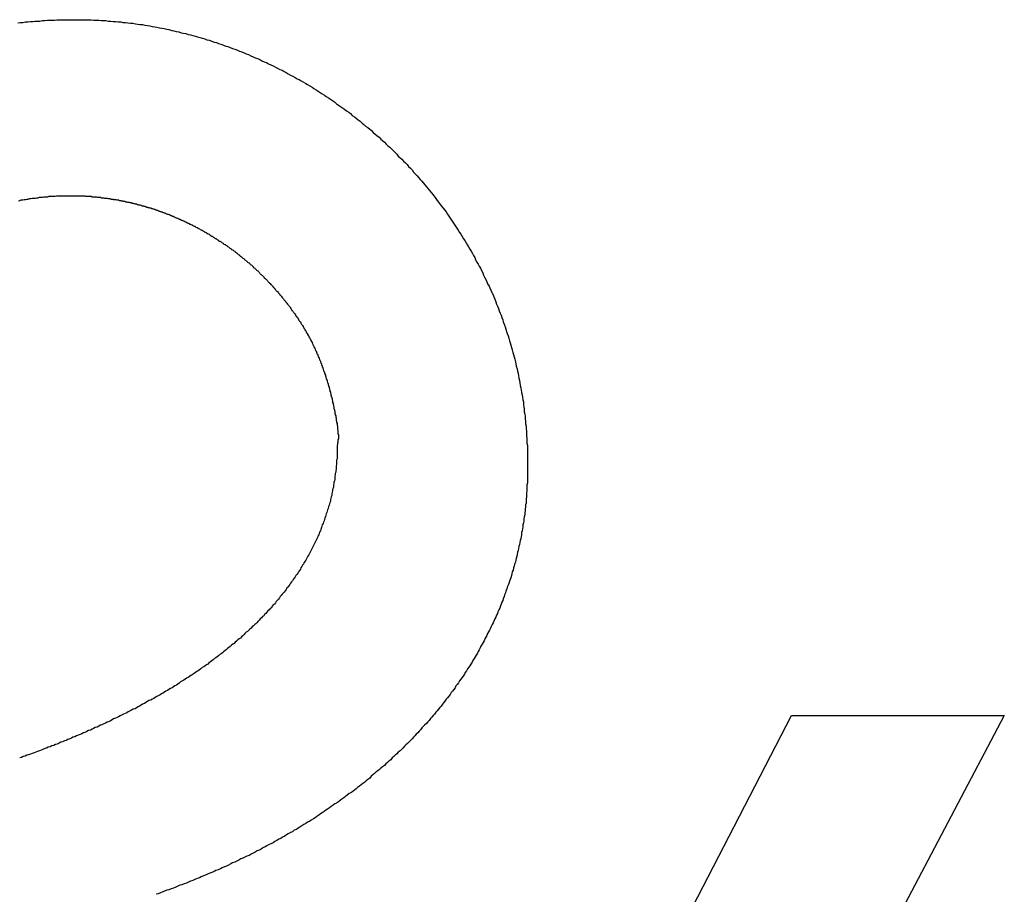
# Model space of a CAD drawing. Extents: x -55 to 3310, y -427 to 1727.
# Tile 72 of 79: x 1022 to 1024.2, y 561.58 to 563.53. Entities that reach past the tile are written whole.
import ezdxf

# ---------------------------------------------------------------- set-up
doc = ezdxf.new("R2010")
doc.units = 0
doc.linetypes.add('DURCHGEHEND', pattern=[0])
doc.layers.add('KF_PASSIO_SUB_15_FRONT', color=7, linetype='DURCHGEHEND')

# ---------------------------------------------------------------- blocks, each defined once
blk = doc.blocks.new('KF_PASSIO_SUB_15_FRONT')
at = {"layer": 'KF_PASSIO_SUB_15_FRONT'}
for p, q in [((-207.1725, -360.9803), (-206.5565, -359.7859)), ((-206.0801, -359.7859), (-206.868, -361.2787)), ((-206.5565, -359.7859), (-206.0801, -359.7859))]:
    blk.add_line(p, q, dxfattribs=at)
for points in [[(-208.287, -358.237, 0), (-208.281, -358.236, 0), (-208.276, -358.236, 0), (-208.27, -358.235, 0), (-208.265, -358.235, 0), (-208.259, -358.234, 0), (-208.254, -358.234, 0), (-208.249, -358.233, 0), (-208.243, -358.233, 0), (-208.238, -358.233, 0), (-208.232, -358.232, 0), (-208.227, -358.232, 0), (-208.221, -358.231, 0), (-208.216, -358.231, 0), (-208.21, -358.231, 0), (-208.205, -358.231, 0), (-208.2, -358.23, 0), (-208.194, -358.23, 0), (-208.189, -358.23, 0), (-208.183, -358.23, 0), (-208.178, -358.23, 0), (-208.172, -358.23, 0), (-208.167, -358.23, 0), (-208.161, -358.23, 0)], [(-208.161, -358.23, 0), (-208.156, -358.23, 0), (-208.15, -358.23, 0), (-208.145, -358.23, 0), (-208.139, -358.23, 0), (-208.134, -358.23, 0), (-208.128, -358.23, 0), (-208.123, -358.23, 0), (-208.117, -358.231, 0), (-208.112, -358.231, 0), (-208.106, -358.231, 0), (-208.101, -358.232, 0), (-208.095, -358.232, 0), (-208.09, -358.232, 0), (-208.084, -358.233, 0), (-208.079, -358.233, 0), (-208.074, -358.234, 0), (-208.068, -358.234, 0), (-208.063, -358.235, 0), (-208.057, -358.235, 0), (-208.052, -358.236, 0), (-208.046, -358.236, 0), (-208.041, -358.237, 0), (-208.035, -358.238, 0), (-208.03, -358.238, 0), (-208.024, -358.239, 0), (-208.019, -358.24, 0), (-208.014, -358.241, 0), (-208.008, -358.241, 0), (-208.003, -358.242, 0), (-207.997, -358.243, 0), (-207.992, -358.244, 0), (-207.987, -358.245, 0), (-207.981, -358.246, 0), (-207.976, -358.247, 0), (-207.97, -358.248, 0), (-207.965, -358.249, 0), (-207.96, -358.25, 0), (-207.954, -358.251, 0), (-207.949, -358.252, 0), (-207.943, -358.254, 0), (-207.938, -358.255, 0), (-207.933, -358.256, 0), (-207.927, -358.257, 0), (-207.922, -358.259, 0), (-207.917, -358.26, 0), (-207.911, -358.261, 0), (-207.906, -358.263, 0), (-207.901, -358.264, 0), (-207.896, -358.265, 0), (-207.89, -358.267, 0), (-207.885, -358.268, 0), (-207.88, -358.27, 0), (-207.874, -358.271, 0), (-207.869, -358.273, 0), (-207.864, -358.275, 0), (-207.859, -358.276, 0), (-207.853, -358.278, 0), (-207.848, -358.28, 0), (-207.843, -358.281, 0), (-207.838, -358.283, 0), (-207.833, -358.285, 0), (-207.827, -358.287, 0), (-207.822, -358.289, 0), (-207.817, -358.29, 0), (-207.812, -358.292, 0), (-207.807, -358.294, 0), (-207.802, -358.296, 0), (-207.796, -358.298, 0), (-207.791, -358.3, 0), (-207.786, -358.302, 0), (-207.781, -358.304, 0), (-207.776, -358.306, 0), (-207.771, -358.308, 0), (-207.766, -358.311, 0), (-207.761, -358.313, 0), (-207.756, -358.315, 0), (-207.751, -358.317, 0), (-207.746, -358.319, 0), (-207.741, -358.322, 0), (-207.736, -358.324, 0), (-207.731, -358.326, 0), (-207.726, -358.329, 0), (-207.721, -358.331, 0), (-207.716, -358.333, 0), (-207.711, -358.336, 0), (-207.706, -358.338, 0), (-207.701, -358.341, 0), (-207.696, -358.343, 0), (-207.691, -358.346, 0), (-207.687, -358.348, 0), (-207.682, -358.351, 0), (-207.677, -358.354, 0), (-207.672, -358.356, 0), (-207.667, -358.359, 0), (-207.662, -358.362, 0), (-207.658, -358.364, 0), (-207.653, -358.367, 0), (-207.648, -358.37, 0), (-207.643, -358.373, 0), (-207.639, -358.375, 0), (-207.634, -358.378, 0), (-207.629, -358.381, 0), (-207.625, -358.384, 0), (-207.62, -358.387, 0), (-207.615, -358.39, 0), (-207.611, -358.393, 0), (-207.606, -358.396, 0), (-207.601, -358.399, 0), (-207.597, -358.402, 0), (-207.592, -358.405, 0), (-207.588, -358.408, 0), (-207.583, -358.411, 0), (-207.579, -358.414, 0), (-207.574, -358.418, 0), (-207.57, -358.421, 0), (-207.565, -358.424, 0), (-207.561, -358.427, 0), (-207.556, -358.43, 0), (-207.552, -358.434, 0), (-207.547, -358.437, 0), (-207.543, -358.44, 0), (-207.539, -358.444, 0), (-207.534, -358.447, 0), (-207.53, -358.45, 0), (-207.526, -358.454, 0), (-207.521, -358.457, 0), (-207.517, -358.461, 0), (-207.513, -358.464, 0), (-207.509, -358.468, 0), (-207.504, -358.471, 0), (-207.5, -358.475, 0), (-207.496, -358.478, 0), (-207.492, -358.482, 0), (-207.488, -358.486, 0), (-207.484, -358.489, 0), (-207.479, -358.493, 0), (-207.475, -358.497, 0), (-207.471, -358.5, 0), (-207.467, -358.504, 0), (-207.463, -358.508, 0), (-207.459, -358.512, 0), (-207.455, -358.515, 0), (-207.451, -358.519, 0), (-207.447, -358.523, 0), (-207.443, -358.527, 0), (-207.439, -358.531, 0), (-207.436, -358.535, 0), (-207.432, -358.539, 0), (-207.428, -358.542, 0), (-207.424, -358.546, 0), (-207.42, -358.55, 0), (-207.416, -358.554, 0), (-207.413, -358.558, 0), (-207.409, -358.562, 0), (-207.405, -358.566, 0), (-207.402, -358.571, 0), (-207.398, -358.575, 0), (-207.394, -358.579, 0), (-207.391, -358.583, 0), (-207.387, -358.587, 0), (-207.383, -358.591, 0), (-207.38, -358.595, 0), (-207.376, -358.6, 0), (-207.373, -358.604, 0), (-207.369, -358.608, 0), (-207.366, -358.612, 0), (-207.362, -358.617, 0), (-207.359, -358.621, 0), (-207.356, -358.625, 0), (-207.352, -358.63, 0), (-207.349, -358.634, 0), (-207.346, -358.638, 0), (-207.342, -358.643, 0), (-207.339, -358.647, 0), (-207.336, -358.651, 0), (-207.332, -358.656, 0), (-207.329, -358.66, 0), (-207.326, -358.665, 0), (-207.323, -358.669, 0), (-207.32, -358.674, 0), (-207.317, -358.678, 0), (-207.314, -358.683, 0), (-207.311, -358.687, 0), (-207.308, -358.692, 0), (-207.305, -358.696, 0), (-207.302, -358.701, 0), (-207.299, -358.706, 0), (-207.296, -358.71, 0), (-207.293, -358.715, 0), (-207.29, -358.72, 0), (-207.287, -358.724, 0), (-207.284, -358.729, 0), (-207.281, -358.734, 0), (-207.279, -358.738, 0), (-207.276, -358.743, 0), (-207.273, -358.748, 0), (-207.27, -358.753, 0), (-207.268, -358.757, 0), (-207.265, -358.762, 0), (-207.263, -358.767, 0), (-207.26, -358.772, 0), (-207.257, -358.777, 0), (-207.255, -358.781, 0), (-207.252, -358.786, 0), (-207.25, -358.791, 0), (-207.247, -358.796, 0), (-207.245, -358.801, 0), (-207.243, -358.806, 0), (-207.24, -358.811, 0), (-207.238, -358.816, 0), (-207.236, -358.821, 0), (-207.233, -358.826, 0), (-207.231, -358.83, 0), (-207.229, -358.835, 0), (-207.227, -358.84, 0), (-207.224, -358.845, 0), (-207.222, -358.85, 0), (-207.22, -358.855, 0), (-207.218, -358.861, 0), (-207.216, -358.866, 0), (-207.214, -358.871, 0), (-207.212, -358.876, 0), (-207.21, -358.881, 0), (-207.208, -358.886, 0), (-207.206, -358.891, 0), (-207.204, -358.896, 0), (-207.202, -358.901, 0), (-207.201, -358.906, 0), (-207.199, -358.911, 0), (-207.197, -358.917, 0), (-207.195, -358.922, 0), (-207.194, -358.927, 0), (-207.192, -358.932, 0), (-207.19, -358.937, 0), (-207.189, -358.942, 0), (-207.187, -358.948, 0), (-207.186, -358.953, 0), (-207.184, -358.958, 0), (-207.183, -358.963, 0), (-207.181, -358.968, 0), (-207.18, -358.974, 0), (-207.178, -358.979, 0), (-207.177, -358.984, 0), (-207.175, -358.989, 0), (-207.174, -358.995, 0), (-207.173, -359, 0), (-207.172, -359.005, 0), (-207.17, -359.011, 0), (-207.169, -359.016, 0), (-207.168, -359.021, 0), (-207.167, -359.026, 0), (-207.166, -359.032, 0), (-207.165, -359.037, 0), (-207.164, -359.042, 0), (-207.163, -359.048, 0), (-207.162, -359.053, 0), (-207.161, -359.058, 0), (-207.16, -359.064, 0), (-207.159, -359.069, 0), (-207.158, -359.074, 0), (-207.157, -359.08, 0), (-207.156, -359.085, 0), (-207.156, -359.091, 0), (-207.155, -359.096, 0), (-207.154, -359.101, 0), (-207.154, -359.107, 0), (-207.153, -359.112, 0), (-207.152, -359.117, 0), (-207.152, -359.123, 0), (-207.151, -359.128, 0), (-207.151, -359.134, 0), (-207.15, -359.139, 0), (-207.15, -359.144, 0), (-207.149, -359.15, 0), (-207.149, -359.155, 0), (-207.149, -359.161, 0), (-207.148, -359.166, 0), (-207.148, -359.171, 0), (-207.148, -359.177, 0), (-207.147, -359.182, 0), (-207.147, -359.188, 0), (-207.147, -359.193, 0), (-207.147, -359.199, 0), (-207.147, -359.204, 0), (-207.147, -359.209, 0), (-207.147, -359.215, 0), (-207.147, -359.22, 0)], [(-208.286, -358.635, 0), (-208.283, -358.634, 0), (-208.28, -358.633, 0), (-208.276, -358.633, 0), (-208.273, -358.632, 0), (-208.27, -358.632, 0), (-208.267, -358.631, 0), (-208.264, -358.631, 0), (-208.261, -358.63, 0), (-208.258, -358.63, 0), (-208.255, -358.629, 0), (-208.251, -358.629, 0), (-208.248, -358.629, 0), (-208.245, -358.628, 0), (-208.242, -358.628, 0), (-208.239, -358.627, 0), (-208.236, -358.627, 0), (-208.232, -358.627, 0), (-208.229, -358.626, 0), (-208.226, -358.626, 0), (-208.223, -358.626, 0), (-208.22, -358.626, 0), (-208.217, -358.625, 0), (-208.213, -358.625, 0), (-208.21, -358.625, 0), (-208.207, -358.625, 0), (-208.204, -358.625, 0), (-208.201, -358.624, 0), (-208.198, -358.624, 0), (-208.194, -358.624, 0), (-208.191, -358.624, 0), (-208.188, -358.624, 0), (-208.185, -358.624, 0), (-208.182, -358.624, 0), (-208.178, -358.624, 0), (-208.175, -358.624, 0), (-208.172, -358.624, 0), (-208.169, -358.624, 0)], [(-208.169, -358.624, 0), (-208.167, -358.624, 0), (-208.166, -358.624, 0), (-208.164, -358.624, 0), (-208.162, -358.624, 0), (-208.161, -358.624, 0), (-208.159, -358.624, 0), (-208.158, -358.624, 0), (-208.156, -358.624, 0), (-208.155, -358.624, 0), (-208.153, -358.624, 0), (-208.151, -358.624, 0), (-208.15, -358.624, 0), (-208.148, -358.624, 0), (-208.147, -358.624, 0), (-208.145, -358.624, 0), (-208.143, -358.624, 0), (-208.142, -358.624, 0), (-208.14, -358.624, 0), (-208.139, -358.624, 0), (-208.137, -358.624, 0), (-208.136, -358.625, 0), (-208.134, -358.625, 0), (-208.132, -358.625, 0), (-208.131, -358.625, 0), (-208.129, -358.625, 0), (-208.128, -358.625, 0), (-208.126, -358.625, 0), (-208.124, -358.625, 0), (-208.123, -358.625, 0), (-208.121, -358.626, 0), (-208.12, -358.626, 0), (-208.118, -358.626, 0), (-208.117, -358.626, 0), (-208.115, -358.626, 0), (-208.113, -358.626, 0), (-208.112, -358.626, 0), (-208.11, -358.627, 0), (-208.109, -358.627, 0), (-208.107, -358.627, 0), (-208.106, -358.627, 0), (-208.104, -358.627, 0), (-208.102, -358.627, 0), (-208.101, -358.628, 0), (-208.099, -358.628, 0), (-208.098, -358.628, 0), (-208.096, -358.628, 0), (-208.095, -358.628, 0), (-208.093, -358.629, 0), (-208.091, -358.629, 0), (-208.09, -358.629, 0), (-208.088, -358.629, 0), (-208.087, -358.629, 0), (-208.085, -358.63, 0), (-208.084, -358.63, 0), (-208.082, -358.63, 0), (-208.08, -358.63, 0), (-208.079, -358.631, 0), (-208.077, -358.631, 0), (-208.076, -358.631, 0), (-208.074, -358.631, 0), (-208.073, -358.632, 0), (-208.071, -358.632, 0), (-208.069, -358.632, 0), (-208.068, -358.632, 0), (-208.066, -358.633, 0), (-208.065, -358.633, 0), (-208.063, -358.633, 0), (-208.062, -358.633, 0), (-208.06, -358.634, 0), (-208.059, -358.634, 0), (-208.057, -358.634, 0), (-208.056, -358.635, 0), (-208.054, -358.635, 0), (-208.052, -358.635, 0), (-208.051, -358.636, 0), (-208.049, -358.636, 0), (-208.048, -358.636, 0), (-208.046, -358.637, 0), (-208.045, -358.637, 0), (-208.043, -358.637, 0), (-208.042, -358.638, 0), (-208.04, -358.638, 0), (-208.038, -358.638, 0), (-208.037, -358.639, 0), (-208.035, -358.639, 0), (-208.034, -358.639, 0), (-208.032, -358.64, 0), (-208.031, -358.64, 0), (-208.029, -358.64, 0), (-208.028, -358.641, 0), (-208.026, -358.641, 0), (-208.025, -358.642, 0), (-208.023, -358.642, 0), (-208.022, -358.642, 0), (-208.02, -358.643, 0), (-208.019, -358.643, 0), (-208.017, -358.644, 0), (-208.015, -358.644, 0), (-208.014, -358.644, 0), (-208.012, -358.645, 0), (-208.011, -358.645, 0), (-208.009, -358.646, 0), (-208.008, -358.646, 0), (-208.006, -358.646, 0), (-208.005, -358.647, 0), (-208.003, -358.647, 0), (-208.002, -358.648, 0), (-208, -358.648, 0), (-207.999, -358.649, 0), (-207.997, -358.649, 0), (-207.996, -358.65, 0), (-207.994, -358.65, 0), (-207.993, -358.651, 0), (-207.991, -358.651, 0), (-207.99, -358.651, 0), (-207.988, -358.652, 0), (-207.987, -358.652, 0), (-207.985, -358.653, 0), (-207.984, -358.653, 0), (-207.982, -358.654, 0), (-207.981, -358.654, 0), (-207.979, -358.655, 0), (-207.978, -358.655, 0), (-207.976, -358.656, 0), (-207.975, -358.656, 0), (-207.973, -358.657, 0), (-207.972, -358.658, 0), (-207.97, -358.658, 0), (-207.969, -358.659, 0), (-207.967, -358.659, 0), (-207.966, -358.66, 0), (-207.964, -358.66, 0), (-207.963, -358.661, 0), (-207.961, -358.661, 0), (-207.96, -358.662, 0), (-207.958, -358.662, 0), (-207.957, -358.663, 0), (-207.955, -358.664, 0), (-207.954, -358.664, 0), (-207.952, -358.665, 0), (-207.951, -358.665, 0), (-207.949, -358.666, 0), (-207.948, -358.666, 0), (-207.946, -358.667, 0), (-207.945, -358.668, 0), (-207.943, -358.668, 0), (-207.942, -358.669, 0), (-207.94, -358.669, 0), (-207.939, -358.67, 0), (-207.938, -358.671, 0), (-207.936, -358.671, 0), (-207.935, -358.672, 0), (-207.933, -358.673, 0), (-207.932, -358.673, 0), (-207.93, -358.674, 0), (-207.929, -358.674, 0), (-207.927, -358.675, 0), (-207.926, -358.676, 0), (-207.924, -358.676, 0), (-207.923, -358.677, 0), (-207.921, -358.678, 0), (-207.92, -358.678, 0), (-207.919, -358.679, 0), (-207.917, -358.68, 0), (-207.916, -358.68, 0), (-207.914, -358.681, 0), (-207.913, -358.682, 0), (-207.911, -358.682, 0), (-207.91, -358.683, 0), (-207.909, -358.684, 0), (-207.907, -358.684, 0), (-207.906, -358.685, 0), (-207.904, -358.686, 0), (-207.903, -358.687, 0), (-207.901, -358.687, 0), (-207.9, -358.688, 0), (-207.898, -358.689, 0), (-207.897, -358.689, 0), (-207.896, -358.69, 0), (-207.894, -358.691, 0), (-207.893, -358.692, 0), (-207.891, -358.692, 0), (-207.89, -358.693, 0), (-207.889, -358.694, 0), (-207.887, -358.695, 0), (-207.886, -358.695, 0), (-207.884, -358.696, 0), (-207.883, -358.697, 0), (-207.881, -358.698, 0), (-207.88, -358.698, 0), (-207.879, -358.699, 0), (-207.877, -358.7, 0), (-207.876, -358.701, 0), (-207.874, -358.701, 0), (-207.873, -358.702, 0), (-207.872, -358.703, 0), (-207.87, -358.704, 0), (-207.869, -358.705, 0), (-207.868, -358.705, 0), (-207.866, -358.706, 0), (-207.865, -358.707, 0), (-207.863, -358.708, 0), (-207.862, -358.709, 0), (-207.861, -358.709, 0), (-207.859, -358.71, 0), (-207.858, -358.711, 0), (-207.857, -358.712, 0), (-207.855, -358.713, 0), (-207.854, -358.714, 0), (-207.852, -358.714, 0), (-207.851, -358.715, 0), (-207.85, -358.716, 0), (-207.848, -358.717, 0), (-207.847, -358.718, 0), (-207.846, -358.719, 0), (-207.844, -358.719, 0), (-207.843, -358.72, 0), (-207.842, -358.721, 0), (-207.84, -358.722, 0), (-207.839, -358.723, 0), (-207.838, -358.724, 0), (-207.836, -358.725, 0), (-207.835, -358.725, 0), (-207.834, -358.726, 0), (-207.832, -358.727, 0), (-207.831, -358.728, 0), (-207.83, -358.729, 0), (-207.828, -358.73, 0), (-207.827, -358.731, 0), (-207.826, -358.732, 0), (-207.824, -358.733, 0), (-207.823, -358.733, 0), (-207.822, -358.734, 0), (-207.82, -358.735, 0), (-207.819, -358.736, 0), (-207.818, -358.737, 0), (-207.816, -358.738, 0), (-207.815, -358.739, 0), (-207.814, -358.74, 0), (-207.813, -358.741, 0), (-207.811, -358.742, 0), (-207.81, -358.743, 0), (-207.809, -358.744, 0), (-207.807, -358.745, 0), (-207.806, -358.745, 0), (-207.805, -358.746, 0), (-207.804, -358.747, 0), (-207.802, -358.748, 0), (-207.801, -358.749, 0), (-207.8, -358.75, 0), (-207.799, -358.751, 0), (-207.797, -358.752, 0), (-207.796, -358.753, 0), (-207.795, -358.754, 0), (-207.794, -358.755, 0), (-207.792, -358.756, 0), (-207.791, -358.757, 0), (-207.79, -358.758, 0), (-207.789, -358.759, 0), (-207.787, -358.76, 0), (-207.786, -358.761, 0), (-207.785, -358.762, 0), (-207.784, -358.763, 0), (-207.782, -358.764, 0), (-207.781, -358.765, 0), (-207.78, -358.766, 0), (-207.779, -358.767, 0), (-207.778, -358.768, 0), (-207.776, -358.769, 0), (-207.775, -358.77, 0), (-207.774, -358.771, 0), (-207.773, -358.772, 0), (-207.772, -358.773, 0), (-207.77, -358.774, 0), (-207.769, -358.775, 0), (-207.768, -358.776, 0), (-207.767, -358.777, 0), (-207.766, -358.778, 0), (-207.764, -358.779, 0), (-207.763, -358.78, 0), (-207.762, -358.781, 0), (-207.761, -358.782, 0), (-207.76, -358.784, 0), (-207.759, -358.785, 0), (-207.757, -358.786, 0), (-207.756, -358.787, 0), (-207.755, -358.788, 0), (-207.754, -358.789, 0), (-207.753, -358.79, 0), (-207.752, -358.791, 0), (-207.75, -358.792, 0), (-207.749, -358.793, 0), (-207.748, -358.794, 0), (-207.747, -358.795, 0), (-207.746, -358.797, 0), (-207.745, -358.798, 0), (-207.744, -358.799, 0), (-207.743, -358.8, 0), (-207.741, -358.801, 0), (-207.74, -358.802, 0), (-207.739, -358.803, 0), (-207.738, -358.804, 0), (-207.737, -358.805, 0), (-207.736, -358.807, 0), (-207.735, -358.808, 0), (-207.734, -358.809, 0), (-207.732, -358.81, 0), (-207.731, -358.811, 0), (-207.73, -358.812, 0), (-207.729, -358.813, 0), (-207.728, -358.815, 0), (-207.727, -358.816, 0), (-207.726, -358.817, 0), (-207.725, -358.818, 0), (-207.724, -358.819, 0), (-207.723, -358.82, 0), (-207.721, -358.822, 0), (-207.72, -358.823, 0), (-207.719, -358.824, 0), (-207.718, -358.825, 0), (-207.717, -358.826, 0), (-207.716, -358.828, 0), (-207.715, -358.829, 0), (-207.714, -358.83, 0), (-207.713, -358.831, 0), (-207.712, -358.832, 0), (-207.711, -358.834, 0), (-207.71, -358.835, 0), (-207.709, -358.836, 0), (-207.708, -358.837, 0), (-207.706, -358.838, 0), (-207.705, -358.84, 0), (-207.704, -358.841, 0), (-207.703, -358.842, 0), (-207.702, -358.843, 0), (-207.701, -358.845, 0), (-207.7, -358.846, 0), (-207.699, -358.847, 0), (-207.698, -358.848, 0), (-207.697, -358.849, 0), (-207.696, -358.851, 0), (-207.695, -358.852, 0), (-207.694, -358.853, 0), (-207.693, -358.854, 0), (-207.692, -358.856, 0), (-207.691, -358.857, 0), (-207.69, -358.858, 0), (-207.689, -358.859, 0), (-207.688, -358.861, 0), (-207.687, -358.862, 0), (-207.686, -358.863, 0), (-207.685, -358.864, 0), (-207.684, -358.866, 0), (-207.683, -358.867, 0), (-207.682, -358.868, 0), (-207.681, -358.869, 0), (-207.68, -358.871, 0), (-207.679, -358.872, 0), (-207.678, -358.873, 0), (-207.677, -358.874, 0), (-207.677, -358.876, 0), (-207.676, -358.877, 0), (-207.675, -358.878, 0), (-207.674, -358.88, 0), (-207.673, -358.881, 0), (-207.672, -358.882, 0), (-207.671, -358.883, 0), (-207.67, -358.885, 0), (-207.669, -358.886, 0), (-207.668, -358.887, 0), (-207.667, -358.888, 0), (-207.666, -358.89, 0), (-207.666, -358.891, 0), (-207.665, -358.892, 0), (-207.664, -358.893, 0), (-207.663, -358.895, 0), (-207.662, -358.896, 0), (-207.661, -358.897, 0), (-207.66, -358.899, 0), (-207.659, -358.9, 0), (-207.659, -358.901, 0), (-207.658, -358.903, 0), (-207.657, -358.904, 0), (-207.656, -358.905, 0), (-207.655, -358.906, 0), (-207.654, -358.908, 0), (-207.654, -358.909, 0), (-207.653, -358.91, 0), (-207.652, -358.912, 0), (-207.651, -358.913, 0), (-207.65, -358.914, 0), (-207.649, -358.916, 0), (-207.649, -358.917, 0), (-207.648, -358.918, 0), (-207.647, -358.92, 0), (-207.646, -358.921, 0), (-207.645, -358.922, 0), (-207.645, -358.923, 0), (-207.644, -358.925, 0), (-207.643, -358.926, 0), (-207.642, -358.927, 0), (-207.642, -358.929, 0), (-207.641, -358.93, 0), (-207.64, -358.931, 0), (-207.639, -358.933, 0), (-207.639, -358.934, 0), (-207.638, -358.935, 0), (-207.637, -358.937, 0), (-207.636, -358.938, 0), (-207.636, -358.94, 0), (-207.635, -358.941, 0), (-207.634, -358.942, 0), (-207.633, -358.944, 0), (-207.633, -358.945, 0), (-207.632, -358.946, 0), (-207.631, -358.948, 0), (-207.631, -358.949, 0), (-207.63, -358.95, 0), (-207.629, -358.952, 0), (-207.629, -358.953, 0), (-207.628, -358.954, 0), (-207.627, -358.956, 0), (-207.627, -358.957, 0), (-207.626, -358.959, 0), (-207.625, -358.96, 0), (-207.625, -358.961, 0), (-207.624, -358.963, 0), (-207.623, -358.964, 0), (-207.623, -358.965, 0), (-207.622, -358.967, 0), (-207.621, -358.968, 0), (-207.621, -358.97, 0), (-207.62, -358.971, 0), (-207.619, -358.972, 0), (-207.619, -358.974, 0), (-207.618, -358.975, 0), (-207.618, -358.977, 0), (-207.617, -358.978, 0), (-207.616, -358.979, 0), (-207.616, -358.981, 0), (-207.615, -358.982, 0), (-207.615, -358.984, 0), (-207.614, -358.985, 0), (-207.613, -358.987, 0), (-207.613, -358.988, 0), (-207.612, -358.989, 0), (-207.612, -358.991, 0), (-207.611, -358.992, 0), (-207.61, -358.994, 0), (-207.61, -358.995, 0), (-207.609, -358.997, 0), (-207.609, -358.998, 0), (-207.608, -359, 0), (-207.608, -359.001, 0), (-207.607, -359.003, 0), (-207.606, -359.004, 0), (-207.606, -359.006, 0), (-207.605, -359.008, 0), (-207.605, -359.009, 0), (-207.604, -359.011, 0), (-207.604, -359.012, 0), (-207.603, -359.014, 0), (-207.603, -359.015, 0), (-207.602, -359.017, 0), (-207.601, -359.019, 0), (-207.601, -359.02, 0), (-207.6, -359.022, 0), (-207.6, -359.023, 0), (-207.599, -359.025, 0), (-207.599, -359.027, 0), (-207.598, -359.028, 0), (-207.598, -359.03, 0), (-207.597, -359.032, 0), (-207.597, -359.034, 0), (-207.596, -359.035, 0), (-207.595, -359.037, 0), (-207.595, -359.039, 0), (-207.594, -359.041, 0), (-207.594, -359.042, 0), (-207.593, -359.044, 0), (-207.593, -359.046, 0), (-207.592, -359.048, 0), (-207.592, -359.05, 0), (-207.591, -359.051, 0), (-207.591, -359.053, 0), (-207.59, -359.055, 0), (-207.59, -359.057, 0), (-207.589, -359.059, 0), (-207.589, -359.061, 0), (-207.588, -359.063, 0), (-207.588, -359.065, 0), (-207.587, -359.067, 0), (-207.587, -359.069, 0), (-207.586, -359.071, 0), (-207.586, -359.073, 0), (-207.585, -359.074, 0), (-207.585, -359.076, 0), (-207.584, -359.078, 0), (-207.584, -359.08, 0), (-207.583, -359.082, 0), (-207.583, -359.084, 0), (-207.583, -359.086, 0), (-207.582, -359.088, 0), (-207.582, -359.09, 0), (-207.581, -359.092, 0), (-207.581, -359.094, 0), (-207.58, -359.096, 0), (-207.58, -359.098, 0), (-207.58, -359.1, 0), (-207.579, -359.102, 0), (-207.579, -359.104, 0), (-207.578, -359.106, 0), (-207.578, -359.108, 0), (-207.578, -359.11, 0), (-207.577, -359.112, 0), (-207.577, -359.114, 0), (-207.576, -359.116, 0), (-207.576, -359.117, 0), (-207.576, -359.119, 0), (-207.575, -359.121, 0), (-207.575, -359.123, 0), (-207.575, -359.124, 0), (-207.575, -359.126, 0), (-207.574, -359.128, 0), (-207.574, -359.13, 0), (-207.574, -359.131, 0), (-207.573, -359.133, 0), (-207.573, -359.134, 0), (-207.573, -359.136, 0), (-207.573, -359.137, 0), (-207.572, -359.139, 0), (-207.572, -359.14, 0), (-207.572, -359.142, 0), (-207.572, -359.143, 0), (-207.572, -359.145, 0), (-207.572, -359.146, 0), (-207.571, -359.147, 0), (-207.571, -359.148, 0), (-207.571, -359.15, 0), (-207.571, -359.151, 0), (-207.571, -359.152, 0), (-207.571, -359.153, 0), (-207.571, -359.154, 0), (-207.571, -359.155, 0), (-207.571, -359.157, 0), (-207.57, -359.158, 0), (-207.57, -359.159, 0), (-207.57, -359.16, 0), (-207.57, -359.161, 0), (-207.57, -359.162, 0), (-207.57, -359.162, 0), (-207.57, -359.163, 0), (-207.57, -359.164, 0), (-207.57, -359.165, 0), (-207.57, -359.166, 0), (-207.57, -359.167, 0), (-207.57, -359.168, 0), (-207.571, -359.169, 0), (-207.571, -359.169, 0), (-207.571, -359.17, 0), (-207.571, -359.171, 0), (-207.571, -359.172, 0), (-207.571, -359.172, 0), (-207.571, -359.173, 0), (-207.571, -359.174, 0), (-207.571, -359.175, 0), (-207.571, -359.175, 0), (-207.571, -359.176, 0), (-207.572, -359.177, 0), (-207.572, -359.178, 0), (-207.572, -359.179, 0), (-207.572, -359.179, 0), (-207.572, -359.18, 0), (-207.572, -359.181, 0), (-207.573, -359.182, 0)], [(-207.573, -359.182, 0), (-207.573, -359.185, 0), (-207.573, -359.189, 0), (-207.573, -359.192, 0), (-207.573, -359.195, 0), (-207.573, -359.199, 0), (-207.573, -359.202, 0), (-207.573, -359.205, 0), (-207.573, -359.209, 0), (-207.573, -359.212, 0), (-207.574, -359.215, 0), (-207.574, -359.219, 0), (-207.574, -359.222, 0), (-207.574, -359.225, 0), (-207.575, -359.228, 0), (-207.575, -359.232, 0), (-207.575, -359.235, 0), (-207.576, -359.238, 0), (-207.576, -359.242, 0), (-207.577, -359.245, 0), (-207.577, -359.248, 0), (-207.578, -359.251, 0), (-207.578, -359.255, 0), (-207.578, -359.258, 0), (-207.579, -359.261, 0), (-207.58, -359.265, 0), (-207.58, -359.268, 0), (-207.581, -359.271, 0), (-207.581, -359.274, 0), (-207.582, -359.278, 0), (-207.583, -359.281, 0), (-207.583, -359.284, 0), (-207.584, -359.287, 0), (-207.585, -359.291, 0), (-207.585, -359.294, 0), (-207.586, -359.297, 0), (-207.587, -359.3, 0), (-207.588, -359.303, 0), (-207.588, -359.307, 0), (-207.589, -359.31, 0), (-207.59, -359.313, 0), (-207.591, -359.316, 0), (-207.592, -359.319, 0), (-207.593, -359.323, 0), (-207.594, -359.326, 0), (-207.595, -359.329, 0), (-207.596, -359.332, 0), (-207.597, -359.335, 0), (-207.598, -359.338, 0), (-207.599, -359.341, 0), (-207.6, -359.345, 0), (-207.601, -359.348, 0), (-207.602, -359.351, 0), (-207.603, -359.354, 0), (-207.604, -359.357, 0), (-207.606, -359.36, 0), (-207.607, -359.363, 0), (-207.608, -359.366, 0), (-207.609, -359.37, 0), (-207.61, -359.373, 0), (-207.612, -359.376, 0), (-207.613, -359.379, 0), (-207.614, -359.382, 0), (-207.616, -359.385, 0), (-207.617, -359.388, 0), (-207.618, -359.391, 0), (-207.62, -359.394, 0), (-207.621, -359.397, 0), (-207.623, -359.4, 0), (-207.624, -359.403, 0), (-207.626, -359.406, 0), (-207.627, -359.409, 0), (-207.629, -359.412, 0), (-207.63, -359.415, 0), (-207.632, -359.418, 0), (-207.633, -359.421, 0), (-207.635, -359.424, 0), (-207.636, -359.427, 0), (-207.638, -359.43, 0), (-207.64, -359.433, 0), (-207.641, -359.436, 0), (-207.643, -359.439, 0), (-207.645, -359.442, 0), (-207.647, -359.445, 0), (-207.648, -359.448, 0), (-207.65, -359.45, 0), (-207.652, -359.453, 0), (-207.654, -359.456, 0), (-207.655, -359.459, 0), (-207.657, -359.462, 0), (-207.659, -359.465, 0), (-207.661, -359.468, 0), (-207.663, -359.471, 0), (-207.665, -359.473, 0), (-207.667, -359.476, 0), (-207.669, -359.479, 0), (-207.671, -359.482, 0), (-207.673, -359.485, 0), (-207.675, -359.487, 0), (-207.677, -359.49, 0), (-207.679, -359.493, 0), (-207.681, -359.496, 0), (-207.683, -359.499, 0), (-207.685, -359.501, 0), (-207.687, -359.504, 0), (-207.689, -359.507, 0), (-207.691, -359.51, 0), (-207.693, -359.512, 0), (-207.696, -359.515, 0), (-207.698, -359.518, 0), (-207.7, -359.52, 0), (-207.702, -359.523, 0), (-207.704, -359.526, 0), (-207.707, -359.529, 0), (-207.709, -359.531, 0), (-207.711, -359.534, 0), (-207.713, -359.537, 0), (-207.716, -359.539, 0), (-207.718, -359.542, 0), (-207.72, -359.545, 0), (-207.723, -359.547, 0), (-207.725, -359.55, 0), (-207.728, -359.552, 0), (-207.73, -359.555, 0), (-207.732, -359.558, 0), (-207.735, -359.56, 0), (-207.737, -359.563, 0), (-207.74, -359.565, 0), (-207.742, -359.568, 0), (-207.745, -359.57, 0), (-207.747, -359.573, 0), (-207.75, -359.576, 0), (-207.752, -359.578, 0), (-207.755, -359.581, 0), (-207.757, -359.583, 0), (-207.76, -359.586, 0), (-207.763, -359.588, 0), (-207.765, -359.591, 0), (-207.768, -359.593, 0), (-207.771, -359.596, 0), (-207.773, -359.598, 0), (-207.776, -359.6, 0), (-207.779, -359.603, 0), (-207.781, -359.605, 0), (-207.784, -359.608, 0), (-207.787, -359.61, 0), (-207.789, -359.613, 0), (-207.792, -359.615, 0), (-207.795, -359.617, 0), (-207.798, -359.62, 0), (-207.801, -359.622, 0), (-207.803, -359.625, 0), (-207.806, -359.627, 0), (-207.809, -359.629, 0), (-207.812, -359.632, 0), (-207.815, -359.634, 0), (-207.818, -359.636, 0), (-207.821, -359.639, 0), (-207.823, -359.641, 0), (-207.826, -359.643, 0), (-207.829, -359.646, 0), (-207.832, -359.648, 0), (-207.835, -359.65, 0), (-207.838, -359.653, 0), (-207.841, -359.655, 0), (-207.844, -359.657, 0), (-207.847, -359.659, 0), (-207.85, -359.662, 0), (-207.853, -359.664, 0), (-207.856, -359.666, 0), (-207.859, -359.668, 0), (-207.862, -359.671, 0), (-207.865, -359.673, 0), (-207.868, -359.675, 0), (-207.871, -359.677, 0), (-207.875, -359.679, 0), (-207.878, -359.682, 0), (-207.881, -359.684, 0), (-207.884, -359.686, 0), (-207.887, -359.688, 0), (-207.89, -359.69, 0), (-207.893, -359.692, 0), (-207.897, -359.695, 0), (-207.9, -359.697, 0), (-207.903, -359.699, 0), (-207.906, -359.701, 0), (-207.91, -359.703, 0), (-207.913, -359.705, 0), (-207.916, -359.707, 0), (-207.919, -359.709, 0), (-207.923, -359.711, 0), (-207.926, -359.714, 0), (-207.929, -359.716, 0), (-207.932, -359.718, 0), (-207.936, -359.72, 0), (-207.939, -359.722, 0), (-207.942, -359.724, 0), (-207.946, -359.726, 0), (-207.949, -359.728, 0), (-207.952, -359.73, 0), (-207.956, -359.732, 0), (-207.959, -359.734, 0), (-207.963, -359.736, 0), (-207.966, -359.738, 0), (-207.969, -359.74, 0), (-207.973, -359.742, 0), (-207.976, -359.744, 0), (-207.98, -359.746, 0), (-207.983, -359.748, 0), (-207.987, -359.75, 0), (-207.99, -359.752, 0), (-207.994, -359.753, 0), (-207.997, -359.755, 0), (-208.001, -359.757, 0), (-208.004, -359.759, 0), (-208.008, -359.761, 0), (-208.011, -359.763, 0), (-208.015, -359.765, 0), (-208.018, -359.767, 0), (-208.022, -359.769, 0), (-208.025, -359.771, 0), (-208.029, -359.772, 0), (-208.033, -359.774, 0), (-208.036, -359.776, 0), (-208.04, -359.778, 0), (-208.043, -359.78, 0), (-208.047, -359.782, 0), (-208.051, -359.783, 0), (-208.054, -359.785, 0), (-208.058, -359.787, 0), (-208.062, -359.789, 0), (-208.065, -359.791, 0), (-208.069, -359.792, 0), (-208.073, -359.794, 0), (-208.076, -359.796, 0), (-208.08, -359.798, 0), (-208.084, -359.8, 0), (-208.087, -359.801, 0), (-208.091, -359.803, 0), (-208.095, -359.805, 0), (-208.099, -359.807, 0), (-208.102, -359.808, 0), (-208.106, -359.81, 0), (-208.11, -359.812, 0), (-208.114, -359.813, 0), (-208.118, -359.815, 0), (-208.121, -359.817, 0), (-208.125, -359.819, 0), (-208.129, -359.82, 0), (-208.133, -359.822, 0), (-208.137, -359.824, 0), (-208.14, -359.825, 0), (-208.144, -359.827, 0), (-208.148, -359.829, 0), (-208.152, -359.83, 0), (-208.156, -359.832, 0), (-208.16, -359.834, 0), (-208.164, -359.835, 0), (-208.167, -359.837, 0), (-208.171, -359.838, 0), (-208.175, -359.84, 0), (-208.179, -359.842, 0), (-208.183, -359.843, 0), (-208.187, -359.845, 0), (-208.191, -359.846, 0), (-208.195, -359.848, 0), (-208.199, -359.85, 0), (-208.203, -359.851, 0), (-208.207, -359.853, 0), (-208.211, -359.854, 0), (-208.215, -359.856, 0), (-208.219, -359.857, 0), (-208.223, -359.859, 0), (-208.227, -359.86, 0), (-208.231, -359.862, 0), (-208.235, -359.864, 0), (-208.239, -359.865, 0), (-208.243, -359.867, 0), (-208.247, -359.868, 0), (-208.251, -359.87, 0), (-208.255, -359.871, 0), (-208.259, -359.873, 0), (-208.263, -359.874, 0), (-208.267, -359.875, 0), (-208.271, -359.877, 0), (-208.275, -359.878, 0), (-208.279, -359.88, 0), (-208.283, -359.881, 0)], [(-207.147, -359.22, 0), (-207.147, -359.225, 0), (-207.147, -359.229, 0), (-207.147, -359.234, 0), (-207.147, -359.238, 0), (-207.147, -359.243, 0), (-207.147, -359.247, 0), (-207.147, -359.252, 0), (-207.147, -359.256, 0), (-207.147, -359.261, 0), (-207.147, -359.266, 0), (-207.148, -359.27, 0), (-207.148, -359.275, 0), (-207.148, -359.279, 0), (-207.148, -359.284, 0), (-207.149, -359.288, 0), (-207.149, -359.293, 0), (-207.149, -359.297, 0), (-207.15, -359.302, 0), (-207.15, -359.306, 0), (-207.15, -359.311, 0), (-207.151, -359.315, 0), (-207.151, -359.32, 0), (-207.152, -359.324, 0), (-207.152, -359.328, 0), (-207.153, -359.333, 0), (-207.153, -359.337, 0), (-207.154, -359.342, 0), (-207.155, -359.346, 0), (-207.155, -359.351, 0), (-207.156, -359.355, 0), (-207.157, -359.36, 0), (-207.157, -359.364, 0), (-207.158, -359.369, 0), (-207.159, -359.373, 0), (-207.16, -359.377, 0), (-207.16, -359.382, 0), (-207.161, -359.386, 0), (-207.162, -359.391, 0), (-207.163, -359.395, 0), (-207.164, -359.399, 0), (-207.165, -359.404, 0), (-207.166, -359.408, 0), (-207.167, -359.413, 0), (-207.168, -359.417, 0), (-207.169, -359.421, 0), (-207.17, -359.426, 0), (-207.171, -359.43, 0), (-207.172, -359.435, 0), (-207.173, -359.439, 0), (-207.174, -359.443, 0), (-207.176, -359.448, 0), (-207.177, -359.452, 0), (-207.178, -359.456, 0), (-207.179, -359.461, 0), (-207.181, -359.465, 0), (-207.182, -359.469, 0), (-207.183, -359.473, 0), (-207.184, -359.478, 0), (-207.186, -359.482, 0), (-207.187, -359.486, 0), (-207.189, -359.491, 0), (-207.19, -359.495, 0), (-207.192, -359.499, 0), (-207.193, -359.503, 0), (-207.195, -359.508, 0), (-207.196, -359.512, 0), (-207.198, -359.516, 0), (-207.199, -359.52, 0), (-207.201, -359.525, 0), (-207.202, -359.529, 0), (-207.204, -359.533, 0), (-207.206, -359.537, 0), (-207.207, -359.541, 0), (-207.209, -359.546, 0), (-207.211, -359.55, 0), (-207.213, -359.554, 0), (-207.214, -359.558, 0), (-207.216, -359.562, 0), (-207.218, -359.566, 0), (-207.22, -359.57, 0), (-207.222, -359.575, 0), (-207.224, -359.579, 0), (-207.226, -359.583, 0), (-207.228, -359.587, 0), (-207.23, -359.591, 0), (-207.232, -359.595, 0), (-207.234, -359.599, 0), (-207.236, -359.603, 0), (-207.238, -359.607, 0), (-207.24, -359.611, 0), (-207.242, -359.615, 0), (-207.244, -359.619, 0), (-207.246, -359.623, 0), (-207.248, -359.627, 0), (-207.251, -359.631, 0), (-207.253, -359.635, 0), (-207.255, -359.639, 0), (-207.257, -359.643, 0), (-207.259, -359.647, 0), (-207.262, -359.651, 0), (-207.264, -359.655, 0), (-207.266, -359.659, 0), (-207.269, -359.663, 0), (-207.271, -359.667, 0), (-207.274, -359.671, 0), (-207.276, -359.675, 0), (-207.278, -359.678, 0), (-207.281, -359.682, 0), (-207.283, -359.686, 0), (-207.286, -359.69, 0), (-207.288, -359.694, 0), (-207.291, -359.698, 0), (-207.294, -359.702, 0), (-207.296, -359.705, 0), (-207.299, -359.709, 0), (-207.301, -359.713, 0), (-207.304, -359.717, 0), (-207.307, -359.72, 0), (-207.309, -359.724, 0), (-207.312, -359.728, 0), (-207.315, -359.732, 0), (-207.318, -359.735, 0), (-207.32, -359.739, 0), (-207.323, -359.743, 0), (-207.326, -359.747, 0), (-207.329, -359.75, 0), (-207.332, -359.754, 0), (-207.335, -359.758, 0), (-207.337, -359.761, 0), (-207.34, -359.765, 0), (-207.343, -359.768, 0), (-207.346, -359.772, 0), (-207.349, -359.776, 0), (-207.352, -359.779, 0), (-207.355, -359.783, 0), (-207.358, -359.786, 0), (-207.361, -359.79, 0), (-207.364, -359.793, 0), (-207.367, -359.797, 0), (-207.37, -359.8, 0), (-207.373, -359.804, 0), (-207.377, -359.808, 0), (-207.38, -359.811, 0), (-207.383, -359.814, 0), (-207.386, -359.818, 0), (-207.389, -359.821, 0), (-207.392, -359.825, 0), (-207.396, -359.828, 0), (-207.399, -359.832, 0), (-207.402, -359.835, 0), (-207.405, -359.838, 0), (-207.409, -359.842, 0), (-207.412, -359.845, 0), (-207.415, -359.849, 0), (-207.419, -359.852, 0), (-207.422, -359.855, 0), (-207.426, -359.859, 0), (-207.429, -359.862, 0), (-207.432, -359.865, 0), (-207.436, -359.868, 0), (-207.439, -359.872, 0), (-207.443, -359.875, 0), (-207.446, -359.878, 0), (-207.45, -359.881, 0), (-207.453, -359.885, 0), (-207.457, -359.888, 0), (-207.46, -359.891, 0), (-207.464, -359.894, 0), (-207.467, -359.898, 0), (-207.471, -359.901, 0), (-207.475, -359.904, 0), (-207.478, -359.907, 0), (-207.482, -359.91, 0), (-207.486, -359.913, 0), (-207.489, -359.916, 0), (-207.493, -359.919, 0), (-207.497, -359.922, 0), (-207.5, -359.926, 0), (-207.504, -359.929, 0), (-207.508, -359.932, 0), (-207.511, -359.935, 0), (-207.515, -359.938, 0), (-207.519, -359.941, 0), (-207.523, -359.944, 0), (-207.527, -359.947, 0), (-207.53, -359.95, 0), (-207.534, -359.953, 0), (-207.538, -359.956, 0), (-207.542, -359.959, 0), (-207.546, -359.961, 0), (-207.55, -359.964, 0), (-207.554, -359.967, 0), (-207.558, -359.97, 0), (-207.562, -359.973, 0), (-207.566, -359.976, 0), (-207.57, -359.979, 0), (-207.574, -359.982, 0), (-207.578, -359.984, 0), (-207.582, -359.987, 0), (-207.586, -359.99, 0), (-207.59, -359.993, 0), (-207.594, -359.996, 0), (-207.598, -359.998, 0), (-207.602, -360.001, 0), (-207.606, -360.004, 0), (-207.61, -360.006, 0), (-207.614, -360.009, 0), (-207.618, -360.012, 0), (-207.622, -360.015, 0), (-207.626, -360.017, 0), (-207.631, -360.02, 0), (-207.635, -360.023, 0), (-207.639, -360.025, 0), (-207.643, -360.028, 0), (-207.647, -360.03, 0), (-207.652, -360.033, 0), (-207.656, -360.036, 0), (-207.66, -360.038, 0), (-207.664, -360.041, 0), (-207.669, -360.043, 0), (-207.673, -360.046, 0), (-207.677, -360.048, 0), (-207.682, -360.051, 0), (-207.686, -360.053, 0), (-207.69, -360.056, 0), (-207.695, -360.058, 0), (-207.699, -360.061, 0), (-207.703, -360.063, 0), (-207.708, -360.066, 0), (-207.712, -360.068, 0), (-207.716, -360.071, 0), (-207.721, -360.073, 0), (-207.725, -360.075, 0), (-207.73, -360.078, 0), (-207.734, -360.08, 0), (-207.739, -360.082, 0), (-207.743, -360.085, 0), (-207.747, -360.087, 0), (-207.752, -360.089, 0), (-207.756, -360.092, 0), (-207.761, -360.094, 0), (-207.765, -360.096, 0), (-207.77, -360.099, 0), (-207.775, -360.101, 0), (-207.779, -360.103, 0), (-207.784, -360.105, 0), (-207.788, -360.107, 0), (-207.793, -360.11, 0), (-207.797, -360.112, 0), (-207.802, -360.114, 0), (-207.807, -360.116, 0), (-207.811, -360.118, 0), (-207.816, -360.121, 0), (-207.82, -360.123, 0), (-207.825, -360.125, 0), (-207.83, -360.127, 0), (-207.834, -360.129, 0), (-207.839, -360.131, 0), (-207.844, -360.133, 0), (-207.848, -360.135, 0), (-207.853, -360.137, 0), (-207.858, -360.139, 0), (-207.863, -360.141, 0), (-207.867, -360.143, 0), (-207.872, -360.145, 0), (-207.877, -360.147, 0), (-207.881, -360.149, 0), (-207.886, -360.151, 0), (-207.891, -360.153, 0), (-207.896, -360.155, 0), (-207.901, -360.157, 0), (-207.905, -360.159, 0), (-207.91, -360.161, 0), (-207.915, -360.163, 0), (-207.92, -360.165, 0), (-207.925, -360.166, 0), (-207.929, -360.168, 0), (-207.934, -360.17, 0), (-207.939, -360.172, 0), (-207.944, -360.174, 0), (-207.949, -360.176, 0), (-207.954, -360.177, 0), (-207.959, -360.179, 0), (-207.964, -360.181, 0), (-207.968, -360.183, 0), (-207.973, -360.185, 0), (-207.978, -360.186, 0)]]:
    blk.add_polyline3d(points, dxfattribs=at)

msp = doc.modelspace()

# ---------------------------------------------------------------- block references
at = {"layer": 'KF_PASSIO_SUB_15_FRONT'}
msp.add_blockref('KF_PASSIO_SUB_15_FRONT', (1230.2834, 921.7627), dxfattribs=at)

doc.saveas('drawing.dxf')
